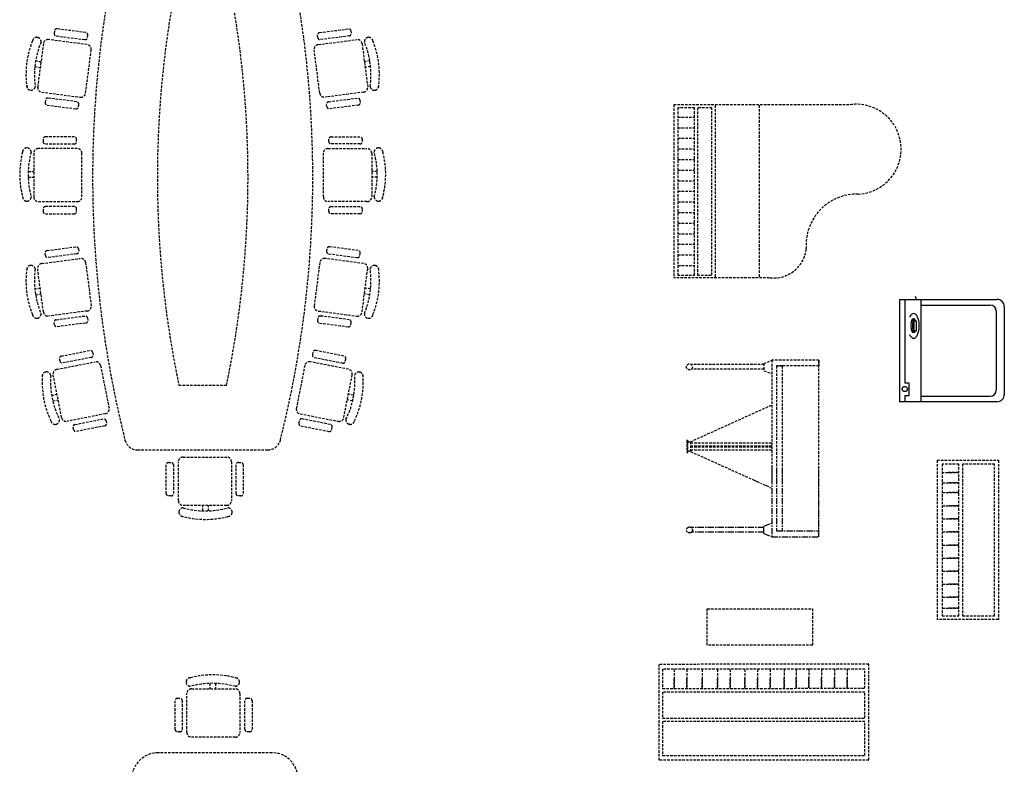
# Model space of a CAD drawing. Header units: inches. Extents: x 100794 to 106273, y 288 to 2276.
# Tile 49 of 149: x 101930 to 102127, y 1671 to 1821. Entities that reach past the tile are written whole.
import ezdxf

# ---------------------------------------------------------------- set-up
doc = ezdxf.new("R2010")
doc.units = ezdxf.units.IN
doc.header["$MEASUREMENT"] = 0
doc.linetypes.add('CENTER', pattern=[2, 1.25, -0.25, 0.25, -0.25])
doc.linetypes.add('DASHED', pattern=[0.75, 0.5, -0.25])
doc.layers.add('1', color=7, linetype='CONTINUOUS')
doc.layers.add('4', color=5, linetype='DASHED')
doc.styles.get("Standard").update_dxf_attribs({"font": 'ISOCP'})

msp = doc.modelspace()

# ---------------------------------------------------------------- linework, layer by layer
at = {"layer": '1', "color": 4}
for p, q in [((102105.78126, 1765.27788), (102105.78126, 1744.82608)), ((102106.84342, 1765.27788), (102106.84342, 1748.5525)), ((102110.05714, 1764.15956), (102123.89039, 1764.15956)), ((102125.076, 1762.97395), (102125.076, 1747.13002)), ((102108.39045, 1761.41795), (102108.70215, 1761.41795)), ((102109.12909, 1760.92507), (102108.63646, 1760.92507)), ((102108.63646, 1760.92507), (102108.63646, 1759.00828)), ((102109.12909, 1759.00828), (102109.12909, 1760.92507)), ((102108.35559, 1758.6981), (102108.7027, 1758.70161)), ((102108.63646, 1759.00828), (102109.12909, 1759.00828)), ((102107.72618, 1748.5525), (102106.81853, 1748.5525)), ((102107.72618, 1746.08771), (102107.72618, 1748.5525)), ((102106.81853, 1746.08771), (102107.72618, 1746.08771)), ((102106.84342, 1746.08771), (102106.84342, 1744.82608)), ((102110.05714, 1745.9444), (102123.89039, 1745.9444))]:
    msp.add_line(p, q, dxfattribs=at)
at = {"layer": '1', "color": 4, "linetype": 'Continuous'}
for p, q in [((102105.78126, 1765.27788), (102125.2204, 1765.27788)), ((102110.06919, 1744.82608), (102110.06919, 1765.27788)), ((102126.70241, 1763.79586), (102126.70241, 1746.3081)), ((102125.2204, 1744.82608), (102105.78126, 1744.82608))]:
    msp.add_line(p, q, dxfattribs=at)
at = {"layer": '1', "color": 4}
msp.add_circle((102106.81853, 1747.38497), 0.5186, dxfattribs=at)
for centre, radius, start, end in [((102112.08627, 1766.52412), 3.21503, 190.8032769, 204.73453), ((102108.58031, 1761.88576), 0.56472, 90, 131.9598862), ((102108.58031, 1761.88576), 0.56472, 48.0401138, 90), ((102123.89039, 1762.97395), 1.18561, 0, 90), ((102109.3892, 1760.98613), 1.77453, 131.9598862, 155.26547), ((102113.30017, 1760.05978), 5.26004, 173.9017319, 180), ((102110.85206, 1760.32133), 2.79799, 165.536868, 173.9017319), ((102109.32851, 1760.7143), 1.22458, 148.0894374, 165.536868), ((102108.39045, 1761.29843), 0.11951, 90, 148.0894374), ((102113.61187, 1760.05978), 5.26004, 173.9017319, 180), ((102111.16375, 1760.32133), 2.79799, 165.536868, 173.9017319), ((102109.6402, 1760.7143), 1.22458, 148.0894374, 165.536868), ((102108.70215, 1761.29843), 0.11951, 90, 148.0894374), ((102108.70215, 1761.29843), 0.11951, 31.9105626, 90), ((102107.76409, 1760.7143), 1.22458, 14.463132, 31.9105626), ((102106.24054, 1760.32133), 2.79799, 12.4610527, 14.463132), ((102107.77142, 1760.98613), 1.77453, 24.73453, 48.0401138), ((102106.46308, 1760.38341), 3.21503, 10.8032769, 24.73453), ((102104.37988, 1759.98589), 5.33581, 0, 10.8032769), ((102113.30017, 1760.05978), 5.26004, 180, 186.0982681), ((102110.85206, 1759.79823), 2.79799, 186.0982681, 194.463132), ((102109.32851, 1759.40526), 1.22458, 194.463132, 211.9105626), ((102108.39045, 1758.82113), 0.11951, 211.9105626, 270), ((102113.61187, 1760.05978), 5.26004, 180, 186.0982681), ((102111.16375, 1759.79823), 2.79799, 186.0982681, 194.463132), ((102108.39045, 1758.82113), 0.11951, 270, 287.9454386), ((102109.6402, 1759.40526), 1.22458, 194.463132, 211.9105626), ((102108.70215, 1758.82113), 0.11951, 211.9105626, 270), ((102108.70215, 1758.82113), 0.11951, 270, 328.0894374), ((102107.76409, 1759.40526), 1.22458, 328.0894374, 341.0844898), ((102106.46308, 1759.58838), 3.21503, 335.26547, 349.1967231), ((102104.37988, 1759.98589), 5.33581, 349.1967231, 0), ((102109.3892, 1758.98565), 1.77453, 204.73453, 228.0401138), ((102108.58031, 1758.08602), 0.56472, 228.0401138, 270), ((102108.58031, 1758.08602), 0.56472, 270, 311.9598862), ((102107.77142, 1758.98565), 1.77453, 311.9598862, 335.26547), ((102123.89039, 1747.13002), 1.18561, 270, 0)]:
    msp.add_arc(centre, radius, start, end, dxfattribs=at)
at = {"layer": '1', "color": 4, "linetype": 'Continuous'}
for centre, start, end in [((102125.2204, 1763.79586), 0, 90), ((102125.2204, 1746.3081), 270, 0)]:
    msp.add_arc(centre, 1.48201, start, end, dxfattribs=at)
at = {"layer": '4', "color": 4}
for p, q in [((101933.51688, 1817.635), (101933.53839, 1817.63219)), ((101936.96117, 1818.92817), (101936.89841, 1818.44767)), ((101937.30002, 1817.92537), (101943.02844, 1817.17709)), ((101943.2119, 1818.58151), (101937.48347, 1819.32978)), ((101943.55074, 1817.57871), (101943.61351, 1818.05921)), ((101989.58278, 1817.57871), (101989.52002, 1818.05921)), ((101989.92163, 1818.58151), (101995.65006, 1819.32978)), ((101995.83351, 1817.92537), (101990.10508, 1817.17709)), ((101996.17236, 1818.92817), (101996.23512, 1818.44767)), ((101999.61665, 1817.635), (101999.59513, 1817.63219)), ((101934.73404, 1816.37743), (101933.60641, 1807.74489)), ((101943.49336, 1816.18242), (101935.78919, 1817.18878)), ((101989.64017, 1816.18242), (101997.34434, 1817.18878)), ((101998.39949, 1816.37743), (101999.52711, 1807.74489)), ((101943.17708, 1806.49472), (101944.3047, 1815.12727)), ((101989.95645, 1806.49472), (101988.82882, 1815.12727)), ((101933.03094, 1811.78243), (101934.11531, 1811.64078)), ((101933.18152, 1812.91981), (101934.26392, 1812.77842)), ((101999.952, 1812.91981), (101998.86961, 1812.77842)), ((102000.10259, 1811.78243), (101999.01821, 1811.64078)), ((101932.15973, 1807.07778), (101932.13821, 1807.08059)), ((101934.41776, 1806.68973), (101942.12193, 1805.68338)), ((101998.71577, 1806.68973), (101991.0116, 1805.68338)), ((102000.9738, 1807.07778), (102000.99532, 1807.08059)), ((101935.15587, 1805.10763), (101935.0931, 1804.62713)), ((101935.49471, 1804.10483), (101941.22314, 1803.35655)), ((101941.40659, 1804.76097), (101935.67817, 1805.50924)), ((101941.74544, 1803.75817), (101941.8082, 1804.23867)), ((101991.38809, 1803.75817), (101991.32532, 1804.23867)), ((101991.72694, 1804.76097), (101997.45536, 1805.50924)), ((101997.63881, 1804.10483), (101991.91039, 1803.35655)), ((101997.97766, 1805.10763), (101998.04043, 1804.62713)), ((102060.66124, 1804.17731), (102060.66124, 1769.56811)), ((102095.66933, 1804.17731), (102060.66124, 1804.17731)), ((102068.9456, 1804.06178), (102068.9456, 1769.58556)), ((102077.76443, 1804.06178), (102077.76443, 1769.58556)), ((102061.45702, 1803.55333), (102061.45702, 1770.13264)), ((102064.79817, 1803.55333), (102061.45702, 1803.55333)), ((102064.79817, 1770.13264), (102064.79817, 1803.55333)), ((102065.38974, 1803.55333), (102065.38974, 1770.13264)), ((102068.30737, 1803.55333), (102065.38974, 1803.55333)), ((102068.30737, 1770.13264), (102068.30737, 1803.55333)), ((102061.4872, 1801.70139), (102064.78244, 1801.70139)), ((102061.4872, 1799.58374), (102064.78244, 1799.58374)), ((101934.68177, 1797.28619), (101934.68177, 1796.8016)), ((101940.92474, 1797.75207), (101935.14766, 1797.75207)), ((101935.14766, 1796.33572), (101940.92474, 1796.33572)), ((101941.39063, 1796.8016), (101941.39063, 1797.28619)), ((101991.7429, 1796.8016), (101991.7429, 1797.28619)), ((101992.20878, 1797.75207), (101997.98587, 1797.75207)), ((101997.98587, 1796.33572), (101992.20878, 1796.33572)), ((101998.45175, 1797.28619), (101998.45175, 1796.8016)), ((102061.4872, 1797.46609), (102064.78244, 1797.46609)), ((101931.43399, 1795.55779), (101931.45569, 1795.55779)), ((101932.80378, 1794.46847), (101932.80378, 1785.76259)), ((101941.51458, 1795.40965), (101933.74496, 1795.40965)), ((101942.45576, 1785.76259), (101942.45576, 1794.46847)), ((101990.67777, 1785.76259), (101990.67777, 1794.46847)), ((101991.61895, 1795.40965), (101999.38857, 1795.40965)), ((102000.32974, 1794.46847), (102000.32974, 1785.76259)), ((102001.69954, 1795.55779), (102001.67784, 1795.55779)), ((102061.4872, 1795.34845), (102064.78244, 1795.34845)), ((102061.4872, 1793.2308), (102064.78244, 1793.2308)), ((101931.7122, 1790.83888), (101932.80378, 1790.83888)), ((102001.42133, 1790.83888), (102000.32974, 1790.83888)), ((102061.4872, 1791.11315), (102064.78244, 1791.11315)), ((101931.7102, 1789.69158), (101932.80378, 1789.69158)), ((102001.42333, 1789.69158), (102000.32974, 1789.69158)), ((102061.4872, 1788.99551), (102064.78244, 1788.99551)), ((102061.4872, 1786.87786), (102064.78244, 1786.87786)), ((101931.45569, 1784.91372), (101931.43399, 1784.91372)), ((101933.74496, 1784.82141), (101941.51458, 1784.82141)), ((101999.38857, 1784.82141), (101991.61895, 1784.82141)), ((102001.67784, 1784.91372), (102001.69954, 1784.91372)), ((102061.4872, 1784.76021), (102064.78244, 1784.76021)), ((101934.68177, 1783.34824), (101934.68177, 1782.86366)), ((101940.92474, 1783.81412), (101935.14766, 1783.81412)), ((101935.14766, 1782.39777), (101940.92474, 1782.39777)), ((101941.39063, 1782.86366), (101941.39063, 1783.34824)), ((101991.7429, 1782.86366), (101991.7429, 1783.34824)), ((101992.20878, 1783.81412), (101997.98587, 1783.81412)), ((101997.98587, 1782.39777), (101992.20878, 1782.39777)), ((101998.45175, 1783.34824), (101998.45175, 1782.86366)), ((102061.4872, 1782.64256), (102064.78244, 1782.64256)), ((102061.4872, 1780.52492), (102064.78244, 1780.52492)), ((102061.4872, 1778.40727), (102064.78244, 1778.40727)), ((102061.4872, 1776.28962), (102064.78244, 1776.28962)), ((101935.15587, 1774.03411), (101935.0931, 1774.51461)), ((101935.49471, 1775.03691), (101941.22314, 1775.78519)), ((101941.40659, 1774.38077), (101935.67817, 1773.6325)), ((101941.74544, 1775.38357), (101941.8082, 1774.90307)), ((101991.38809, 1775.38357), (101991.32532, 1774.90307)), ((101991.72694, 1774.38077), (101997.45536, 1773.6325)), ((101997.63881, 1775.03691), (101991.91039, 1775.78519)), ((101997.97766, 1774.03411), (101998.04043, 1774.51461)), ((101934.41776, 1772.45201), (101942.12193, 1773.45836)), ((101943.17708, 1772.64702), (101944.3047, 1764.01447)), ((101989.95645, 1772.64702), (101988.82882, 1764.01447)), ((101998.71577, 1772.45201), (101991.0116, 1773.45836)), ((102061.4872, 1774.17198), (102064.78244, 1774.17198)), ((101932.15973, 1772.06396), (101932.13821, 1772.06115)), ((101934.73404, 1762.76431), (101933.60641, 1771.39685)), ((101998.39949, 1762.76431), (101999.52711, 1771.39685)), ((102000.9738, 1772.06396), (102000.99532, 1772.06115)), ((102061.4872, 1772.05433), (102064.78244, 1772.05433)), ((102079.7678, 1769.56811), (102060.66124, 1769.56811)), ((102061.45702, 1770.13264), (102064.79817, 1770.13264)), ((102065.38974, 1770.13264), (102068.30737, 1770.13264)), ((101933.03094, 1767.35931), (101934.11531, 1767.50096)), ((101933.18152, 1766.22194), (101934.26392, 1766.36332)), ((101999.952, 1766.22194), (101998.86961, 1766.36332)), ((102000.10259, 1767.35931), (101999.01821, 1767.50096)), ((101943.49336, 1762.95932), (101935.78919, 1761.95296)), ((101989.64017, 1762.95932), (101997.34434, 1761.95296)), ((101933.51688, 1761.50674), (101933.53839, 1761.50955)), ((101936.96117, 1760.21357), (101936.89841, 1760.69407)), ((101937.30002, 1761.21637), (101943.02844, 1761.96465)), ((101943.2119, 1760.56023), (101937.48347, 1759.81196)), ((101943.55074, 1761.56303), (101943.61351, 1761.08253)), ((101989.58278, 1761.56303), (101989.52002, 1761.08253)), ((101989.92163, 1760.56023), (101995.65006, 1759.81196)), ((101995.83351, 1761.21637), (101990.10508, 1761.96465)), ((101996.17236, 1760.21357), (101996.23512, 1760.69407)), ((101999.61665, 1761.50674), (101999.59513, 1761.50955)), ((101938.34661, 1753.95646), (101944.01383, 1755.07776)), ((101944.56128, 1754.71117), (101944.65533, 1754.2358)), ((101988.57225, 1754.71117), (101988.47819, 1754.2358)), ((101994.78692, 1753.95646), (101989.1197, 1755.07776)), ((101937.441, 1751.30666), (101945.06286, 1752.8147)), ((101938.07406, 1752.93365), (101937.98001, 1753.40902)), ((101944.28874, 1753.68835), (101938.62151, 1752.56705)), ((101995.69253, 1751.30666), (101988.07066, 1752.8147)), ((101988.84479, 1753.68835), (101994.51202, 1752.56705)), ((101995.05946, 1752.93365), (101995.15352, 1753.40902)), ((102078.67033, 1752.48204), (102080.24435, 1753.12529)), ((102080.24825, 1753.15329), (102080.24825, 1729.20479)), ((102089.66002, 1753.15329), (102080.24825, 1753.15329)), ((102089.66002, 1729.20479), (102089.66002, 1753.15329)), ((102089.66002, 1753.15329), (102089.66002, 1751.97682)), ((102089.66002, 1729.20479), (102089.66002, 1752.93494)), ((101935.21318, 1750.77177), (101935.19189, 1750.76756)), ((101946.16882, 1752.0741), (101947.85858, 1743.53378)), ((101986.96471, 1752.0741), (101985.27495, 1743.53378)), ((101997.92035, 1750.77177), (101997.94163, 1750.76756)), ((102078.68538, 1752.26626), (102064.16785, 1752.26626)), ((102078.68538, 1751.32508), (102064.16785, 1751.32508)), ((102078.67033, 1752.48204), (102078.67033, 1751.03473)), ((102078.67033, 1751.03473), (102080.24435, 1750.41445)), ((102081.17827, 1751.97682), (102081.17827, 1729.20479)), ((102089.66002, 1751.97682), (102081.17827, 1751.97682)), ((102081.17827, 1751.97682), (102082.35474, 1751.97682)), ((102082.35474, 1751.97682), (102082.35474, 1729.20479)), ((101938.39016, 1741.66038), (101936.7004, 1750.20071)), ((101994.74337, 1741.66038), (101996.43313, 1750.20071)), ((101961.79865, 1748.16019), (101971.33487, 1748.16019)), ((101936.39021, 1746.13417), (101937.46299, 1746.34643)), ((101936.61485, 1745.00908), (101937.68568, 1745.22095)), ((101996.51868, 1745.00908), (101995.44785, 1745.22095)), ((101996.74332, 1746.13417), (101995.67053, 1746.34643)), ((102064.02288, 1736.84818), (102080.23102, 1744.17577)), ((101947.11798, 1742.42782), (101939.49612, 1740.91978)), ((101941.05188, 1740.28357), (101946.71911, 1741.40487)), ((101947.26655, 1741.03828), (101947.36061, 1740.56291)), ((101985.86697, 1741.03828), (101985.77292, 1740.56291)), ((101986.01555, 1742.42782), (101993.63741, 1740.91978)), ((101992.08165, 1740.28357), (101986.41442, 1741.40487)), ((101937.25785, 1740.32591), (101937.27914, 1740.33012)), ((101940.77934, 1739.26076), (101940.68528, 1739.73613)), ((101946.99401, 1740.01546), (101941.32679, 1738.89416)), ((101986.13952, 1740.01546), (101991.80674, 1738.89416)), ((101992.35419, 1739.26076), (101992.44824, 1739.73613)), ((101995.87568, 1740.32591), (101995.85439, 1740.33012)), ((102063.26014, 1737.08347), (102063.26014, 1734.69776)), ((102063.49544, 1737.08347), (102063.26014, 1737.08347)), ((102063.49544, 1737.08347), (102063.49544, 1736.84818)), ((102063.49544, 1734.69776), (102063.49544, 1737.08347)), ((102063.49544, 1736.84818), (102064.02288, 1736.84818)), ((102064.02288, 1736.84818), (102064.02288, 1734.93633)), ((101953.55564, 1735.21901), (101979.57789, 1735.21901)), ((102064.02288, 1734.93633), (102063.49544, 1734.93633)), ((102080.24825, 1736.57052), (102064.02288, 1736.57052)), ((102080.24825, 1735.98228), (102064.02288, 1735.98228)), ((102080.24825, 1735.74699), (102064.02288, 1735.74699)), ((102080.24825, 1735.15875), (102064.02288, 1735.15875)), ((102064.02288, 1734.89881), (102076.61767, 1729.20479)), ((101962.65798, 1733.77409), (101971.36386, 1733.77409)), ((102063.26014, 1734.69776), (102063.49544, 1734.69776)), ((102113.27946, 1733.13197), (102113.27946, 1701.34231)), ((102113.27946, 1733.13197), (102125.5207, 1733.13197)), ((102125.5207, 1733.13197), (102125.5207, 1701.33932)), ((101959.29317, 1726.46599), (101959.29317, 1732.24308)), ((101959.75905, 1732.70896), (101960.24363, 1732.70896)), ((101960.70951, 1732.24308), (101960.70951, 1726.46599)), ((101961.7168, 1725.0633), (101961.7168, 1732.83292)), ((101972.30504, 1732.83292), (101972.30504, 1725.0633)), ((101973.23112, 1726.46599), (101973.23112, 1732.24308)), ((101973.697, 1732.70896), (101974.18158, 1732.70896)), ((101974.64746, 1732.24308), (101974.64746, 1726.46599)), ((102114.26225, 1732.36136), (102114.26225, 1702.0395)), ((102117.6263, 1732.36136), (102114.26225, 1732.36136)), ((102117.6263, 1702.0395), (102117.6263, 1732.36136)), ((102118.35689, 1732.36136), (102118.35689, 1702.0395)), ((102124.73249, 1732.36136), (102118.35689, 1732.36136)), ((102124.73249, 1702.0395), (102124.73249, 1732.36136)), ((102114.21467, 1730.71788), (102117.52201, 1730.71788)), ((102117.52201, 1730.71788), (102115.43358, 1730.71788)), ((102114.29952, 1728.64226), (102117.60687, 1728.64226)), ((102117.60687, 1728.64226), (102115.51843, 1728.64226)), ((101960.24363, 1726.00011), (101959.75905, 1726.00011)), ((101974.18158, 1726.00011), (101973.697, 1726.00011)), ((102114.29952, 1726.6664), (102117.60687, 1726.6664)), ((102117.60687, 1726.6664), (102115.51843, 1726.6664)), ((101971.36386, 1724.12212), (101962.65798, 1724.12212)), ((101966.58697, 1723.02854), (101966.58697, 1724.12212)), ((101967.73427, 1723.03053), (101967.73427, 1724.12212)), ((102114.29952, 1724.05111), (102117.60687, 1724.05111)), ((102117.60687, 1724.05111), (102115.51843, 1724.05111)), ((101961.80911, 1722.77403), (101961.80911, 1722.75233)), ((101972.45319, 1722.75233), (101972.45319, 1722.77403)), ((102114.29952, 1721.43581), (102117.60687, 1721.43581)), ((102117.60687, 1721.43581), (102115.51843, 1721.43581)), ((102114.29952, 1718.82052), (102117.60687, 1718.82052)), ((102117.60687, 1718.82052), (102115.51843, 1718.82052)), ((102114.29952, 1716.20522), (102117.60687, 1716.20522)), ((102117.60687, 1716.20522), (102115.51843, 1716.20522)), ((102114.29952, 1713.61092), (102117.60687, 1713.61092)), ((102117.60687, 1713.61092), (102115.51843, 1713.61092)), ((102114.29952, 1710.99563), (102117.60687, 1710.99563)), ((102117.60687, 1710.99563), (102115.51843, 1710.99563)), ((102114.29952, 1708.38033), (102117.60687, 1708.38033)), ((102117.60687, 1708.38033), (102115.51843, 1708.38033)), ((102114.29952, 1705.76504), (102117.60687, 1705.76504)), ((102117.60687, 1705.76504), (102115.51843, 1705.76504)), ((102067.35045, 1696.20317), (102067.35045, 1703.46338)), ((102067.35045, 1703.46338), (102088.36944, 1703.46338)), ((102088.36944, 1703.46338), (102088.36944, 1696.20317)), ((102114.29952, 1703.5744), (102117.60687, 1703.5744)), ((102117.60687, 1703.5744), (102115.51843, 1703.5744)), ((102114.26225, 1702.0395), (102117.6263, 1702.0395)), ((102118.35689, 1702.0395), (102124.73249, 1702.0395)), ((102125.5207, 1701.33932), (102113.27946, 1701.34231)), ((102088.36944, 1696.20317), (102067.35045, 1696.20317)), ((102057.77337, 1673.2055), (102057.7763, 1692.35878)), ((102099.61944, 1692.40834), (102057.7763, 1692.35878)), ((102099.61944, 1673.25485), (102099.61944, 1692.40834)), ((102098.87066, 1691.39694), (102058.45372, 1691.40384)), ((102058.45372, 1691.40384), (102058.45372, 1687.5407)), ((102060.75975, 1691.36762), (102060.75975, 1687.55958)), ((102063.30093, 1691.36762), (102063.30093, 1687.55958)), ((102066.3538, 1691.36762), (102066.3538, 1687.55958)), ((102069.42398, 1691.36762), (102069.42398, 1687.55958)), ((102071.96516, 1691.36762), (102071.96516, 1687.55958)), ((102074.84797, 1691.36762), (102074.84797, 1687.55958)), ((102077.38915, 1691.36762), (102077.38915, 1687.55958)), ((102079.93032, 1691.36762), (102079.93032, 1687.55958)), ((102082.74156, 1691.46628), (102082.74156, 1687.65823)), ((102082.74156, 1687.65823), (102082.74156, 1689.68749)), ((102085.13163, 1691.46628), (102085.13163, 1687.65823)), ((102085.13163, 1687.65823), (102085.13163, 1689.68749)), ((102087.67281, 1691.46628), (102087.67281, 1687.65823)), ((102087.67281, 1687.65823), (102087.67281, 1689.68749)), ((102090.21398, 1691.46628), (102090.21398, 1687.65823)), ((102090.21398, 1687.65823), (102090.21398, 1689.68749)), ((102092.75516, 1691.46628), (102092.75516, 1687.65823)), ((102092.75516, 1687.65823), (102092.75516, 1689.68749)), ((102095.29634, 1691.46628), (102095.29634, 1687.65823)), ((102095.29634, 1687.65823), (102095.29634, 1689.68749)), ((102098.87066, 1687.59027), (102098.87066, 1691.39694)), ((101963.26197, 1688.84182), (101963.26197, 1688.82012)), ((101967.98088, 1688.56361), (101967.98088, 1687.47203)), ((101969.12818, 1688.56561), (101969.12818, 1687.47203)), ((101973.90604, 1688.82012), (101973.90604, 1688.84182)), ((102060.75975, 1687.55958), (102060.75975, 1689.58883)), ((102063.30093, 1687.55958), (102063.30093, 1689.58883)), ((102066.3538, 1687.55958), (102066.3538, 1689.58883)), ((102069.42398, 1687.55958), (102069.42398, 1689.58883)), ((102071.96516, 1687.55958), (102071.96516, 1689.58883)), ((102074.84797, 1687.55958), (102074.84797, 1689.58883)), ((102077.38915, 1687.55958), (102077.38915, 1689.58883)), ((102079.93032, 1687.55958), (102079.93032, 1689.58883)), ((101963.41012, 1678.76123), (101963.41012, 1686.53085)), ((101964.35129, 1687.47203), (101973.05717, 1687.47203)), ((101973.99835, 1686.53085), (101973.99835, 1678.76123)), ((102058.45372, 1687.5407), (102098.87066, 1687.59027)), ((102098.87066, 1686.82392), (102058.45372, 1686.83082)), ((102058.45372, 1686.83082), (102058.45372, 1681.63378)), ((102098.87066, 1681.62688), (102098.87066, 1686.82392)), ((101961.06769, 1679.35107), (101961.06769, 1685.12815)), ((101961.53357, 1685.59404), (101962.01816, 1685.59404)), ((101962.48404, 1685.12815), (101962.48404, 1679.35107)), ((101975.00564, 1679.35107), (101975.00564, 1685.12815)), ((101975.47152, 1685.59404), (101975.95611, 1685.59404)), ((101976.42199, 1685.12815), (101976.42199, 1679.35107)), ((102058.45372, 1681.63378), (102098.87066, 1681.62688)), ((102098.87066, 1680.94359), (102058.45372, 1680.9505)), ((102058.45372, 1680.9505), (102058.45372, 1674.17729)), ((102098.87066, 1674.17039), (102098.87066, 1680.94359)), ((101962.01816, 1678.88518), (101961.53357, 1678.88518)), ((101973.05717, 1677.82005), (101964.35129, 1677.82005)), ((101975.95611, 1678.88518), (101975.47152, 1678.88518)), ((101980.4117, 1674.71367), (101957.66133, 1674.71367)), ((102058.45372, 1674.17729), (102098.87066, 1674.17039)), ((102099.61944, 1673.19838), (102057.77337, 1673.2055))]:
    msp.add_line(p, q, dxfattribs=at)
at = {"layer": '4', "color": 4, "linetype": 'CENTER'}
for p, q in [((102080.24825, 1731.59435), (102080.24825, 1717.85917)), ((102081.17827, 1731.59435), (102081.17827, 1719.02221)), ((102082.35474, 1731.59435), (102082.35474, 1719.02221)), ((102089.66002, 1717.95952), (102089.66002, 1731.59435)), ((102089.66002, 1717.85917), (102089.66002, 1731.59435)), ((102076.61767, 1729.20479), (102080.23102, 1727.57123)), ((102078.68538, 1719.68737), (102064.16785, 1719.68737)), ((102078.67033, 1719.97773), (102080.24435, 1720.598)), ((102078.67033, 1718.53041), (102078.67033, 1719.97773)), ((102078.68538, 1718.7462), (102064.16785, 1718.7462)), ((102078.67033, 1718.53041), (102080.24435, 1717.88716)), ((102080.24825, 1717.85917), (102089.66002, 1717.85917)), ((102081.17827, 1719.02221), (102089.66002, 1719.02221))]:
    msp.add_line(p, q, dxfattribs=at)
at = {"layer": '4', "color": 4}
msp.add_circle((102063.80727, 1751.81035), 0.59621, dxfattribs=at)
at = {"layer": '4', "color": 4, "linetype": 'CENTER'}
msp.add_circle((102063.80727, 1719.21446), 0.59621, dxfattribs=at)
at = {"layer": '4', "color": 4}
for centre, radius, start, end in [((102160.48447, 1789.65825), 215.91444, 165.9791797, 194.0671976), ((101772.64905, 1789.65825), 215.91444, 345.9328024, 14.0208203), ((102160.48447, 1789.65825), 202.97326, 168.2509455, 191.7973565), ((101772.64905, 1789.65825), 202.97326, 348.2026435, 11.7490545), ((101933.40716, 1816.79508), 0.84706, 82.5578845, 172.5578845), ((101933.42868, 1816.79227), 0.84706, 352.5578845, 82.5578845), ((101937.36036, 1818.38732), 0.46588, 172.5578845, 262.5578845), ((101937.42313, 1818.86783), 0.46588, 82.5578845, 172.5578845), ((101943.08879, 1817.63905), 0.46588, 262.5578845, 352.5578845), ((101943.15155, 1818.11955), 0.46588, 352.5578845, 82.5578845), ((101989.98198, 1818.11955), 0.46588, 97.4421155, 187.4421155), ((101990.04474, 1817.63905), 0.46588, 187.4421155, 277.4421155), ((101995.7104, 1818.86783), 0.46588, 7.4421155, 97.4421155), ((101995.77316, 1818.38732), 0.46588, 277.4421155, 7.4421155), ((101999.70485, 1816.79227), 0.84706, 97.4421155, 187.4421155), ((101999.72637, 1816.79508), 0.84706, 7.4421155, 97.4421155), ((101948.88308, 1810.26054), 17.61683, 157.8425281, 188.7410158), ((101949.90279, 1810.12734), 16.95284, 157.2523454, 187.8634236), ((101935.66729, 1816.25553), 0.94118, 82.5578845, 172.5578845), ((101943.37146, 1815.24917), 0.94118, 352.5578845, 82.5578845), ((101989.76207, 1815.24917), 0.94118, 97.4421155, 187.4421155), ((101997.46624, 1816.25553), 0.94118, 7.4421155, 97.4421155), ((101983.23073, 1810.12734), 16.95284, 352.1365764, 22.7476546), ((101984.25045, 1810.26054), 17.61683, 351.2589842, 22.1574719), ((101932.24792, 1807.92051), 0.84706, 172.5578845, 262.5578845), ((101932.26944, 1807.9177), 0.84706, 262.5578845, 352.5578845), ((101934.53966, 1807.62298), 0.94118, 172.5578845, 262.5578845), ((101998.59387, 1807.62298), 0.94118, 277.4421155, 7.4421155), ((102000.86409, 1807.9177), 0.84706, 187.4421155, 277.4421155), ((102000.8856, 1807.92051), 0.84706, 277.4421155, 7.4421155), ((101942.24383, 1806.61663), 0.94118, 262.5578845, 352.5578845), ((101990.8897, 1806.61663), 0.94118, 187.4421155, 277.4421155), ((101935.55506, 1804.56678), 0.46588, 172.5578845, 262.5578845), ((101935.61782, 1805.04729), 0.46588, 82.5578845, 172.5578845), ((101941.28348, 1803.81851), 0.46588, 262.5578845, 352.5578845), ((101941.34625, 1804.29901), 0.46588, 352.5578845, 82.5578845), ((101991.78728, 1804.29901), 0.46588, 97.4421155, 187.4421155), ((101991.85005, 1803.81851), 0.46588, 187.4421155, 277.4421155), ((101997.5157, 1805.04729), 0.46588, 7.4421155, 97.4421155), ((101997.57847, 1804.56678), 0.46588, 277.4421155, 7.4421155), ((102097.11383, 1795.28565), 8.97492, 272.4392395, 99.5088498), ((101935.14766, 1797.28619), 0.46588, 90, 180), ((101935.14766, 1796.8016), 0.46588, 180, 270), ((101940.92474, 1797.28619), 0.46588, 0, 90), ((101940.92474, 1796.8016), 0.46588, 270, 0), ((101992.20878, 1797.28619), 0.46588, 90, 180), ((101992.20878, 1796.8016), 0.46588, 180, 270), ((101997.98587, 1797.28619), 0.46588, 0, 90), ((101997.98587, 1796.8016), 0.46588, 270, 0), ((101947.62592, 1790.23576), 17.61683, 165.2846436, 196.1831313), ((101931.43399, 1794.71073), 0.84706, 90, 180), ((101931.45569, 1794.71073), 0.84706, 0, 90), ((101948.6543, 1790.23576), 16.95284, 164.6944609, 195.3055391), ((101933.74496, 1794.46847), 0.94118, 90, 180), ((101941.51458, 1794.46847), 0.94118, 0, 90), ((101991.61895, 1794.46847), 0.94118, 90, 180), ((101999.38857, 1794.46847), 0.94118, 0, 90), ((102001.67784, 1794.71073), 0.84706, 90, 180), ((101984.47923, 1790.23576), 16.95284, 344.6944609, 15.3055391), ((102001.69954, 1794.71073), 0.84706, 0, 90), ((101985.5076, 1790.23576), 17.61683, 343.8168687, 14.7153564), ((102097.2685, 1776.16783), 10.15357, 88.7172346, 184.0049572), ((101931.43399, 1785.76078), 0.84706, 180, 270), ((101931.45569, 1785.76078), 0.84706, 270, 0), ((101933.74496, 1785.76259), 0.94118, 180, 270), ((101941.51458, 1785.76259), 0.94118, 270, 0), ((101991.61895, 1785.76259), 0.94118, 180, 270), ((101999.38857, 1785.76259), 0.94118, 270, 0), ((102001.67784, 1785.76078), 0.84706, 180, 270), ((102001.69954, 1785.76078), 0.84706, 270, 0), ((101935.14766, 1783.34824), 0.46588, 90, 180), ((101935.14766, 1782.86366), 0.46588, 180, 270), ((101940.92474, 1783.34824), 0.46588, 0, 90), ((101940.92474, 1782.86366), 0.46588, 270, 0), ((101992.20878, 1783.34824), 0.46588, 90, 180), ((101992.20878, 1782.86366), 0.46588, 180, 270), ((101997.98587, 1783.34824), 0.46588, 0, 90), ((101997.98587, 1782.86366), 0.46588, 270, 0), ((101935.55506, 1774.57496), 0.46588, 97.4421155, 187.4421155), ((101941.28348, 1775.32323), 0.46588, 7.4421155, 97.4421155), ((101941.34625, 1774.84273), 0.46588, 277.4421155, 7.4421155), ((101991.78728, 1774.84273), 0.46588, 172.5578845, 262.5578845), ((101991.85005, 1775.32323), 0.46588, 82.5578845, 172.5578845), ((101997.57847, 1774.57496), 0.46588, 352.5578845, 82.5578845), ((102080.63268, 1776.08894), 6.5375, 263.6930681, 353.98676), ((101934.53966, 1771.51876), 0.94118, 97.4421155, 187.4421155), ((101935.61782, 1774.09445), 0.46588, 187.4421155, 277.4421155), ((101942.24383, 1772.52512), 0.94118, 7.4421155, 97.4421155), ((101990.8897, 1772.52512), 0.94118, 82.5578845, 172.5578845), ((101997.5157, 1774.09445), 0.46588, 262.5578845, 352.5578845), ((101998.59387, 1771.51876), 0.94118, 352.5578845, 82.5578845), ((101948.88308, 1768.8812), 17.61683, 171.2589842, 202.1574719), ((101932.24792, 1771.22123), 0.84706, 97.4421155, 187.4421155), ((101932.26944, 1771.22404), 0.84706, 7.4421155, 97.4421155), ((101949.90279, 1769.0144), 16.95284, 172.1365764, 202.7476546), ((101983.23073, 1769.0144), 16.95284, 337.2523454, 7.8634236), ((102000.86409, 1771.22404), 0.84706, 82.5578845, 172.5578845), ((101984.25045, 1768.8812), 17.61683, 337.8425281, 8.7410158), ((102000.8856, 1771.22123), 0.84706, 352.5578845, 82.5578845), ((101933.42868, 1762.34947), 0.84706, 277.4421155, 7.4421155), ((101935.66729, 1762.88621), 0.94118, 187.4421155, 277.4421155), ((101943.37146, 1763.89257), 0.94118, 277.4421155, 7.4421155), ((101989.76207, 1763.89257), 0.94118, 172.5578845, 262.5578845), ((101997.46624, 1762.88621), 0.94118, 262.5578845, 352.5578845), ((101999.70485, 1762.34947), 0.84706, 172.5578845, 262.5578845), ((101933.40716, 1762.34666), 0.84706, 187.4421155, 277.4421155), ((101937.36036, 1760.75442), 0.46588, 97.4421155, 187.4421155), ((101943.08879, 1761.50269), 0.46588, 7.4421155, 97.4421155), ((101943.15155, 1761.02219), 0.46588, 277.4421155, 7.4421155), ((101989.98198, 1761.02219), 0.46588, 172.5578845, 262.5578845), ((101990.04474, 1761.50269), 0.46588, 82.5578845, 172.5578845), ((101995.77316, 1760.75442), 0.46588, 352.5578845, 82.5578845), ((101999.72637, 1762.34666), 0.84706, 262.5578845, 352.5578845), ((101937.42313, 1760.27391), 0.46588, 187.4421155, 277.4421155), ((101995.7104, 1760.27391), 0.46588, 262.5578845, 352.5578845), ((101944.10426, 1754.62074), 0.46588, 11.1918194, 101.1918194), ((101989.02927, 1754.62074), 0.46588, 78.8081806, 168.8081806), ((101938.43703, 1753.49944), 0.46588, 101.1918194, 191.1918194), ((101938.53109, 1753.02407), 0.46588, 191.1918194, 281.1918194), ((101944.19831, 1754.14537), 0.46588, 281.1918194, 11.1918194), ((101945.24554, 1751.89142), 0.94118, 11.1918194, 101.1918194), ((101987.88799, 1751.89142), 0.94118, 78.8081806, 168.8081806), ((101988.93522, 1754.14537), 0.46588, 168.8081806, 258.8081806), ((101994.60244, 1753.02407), 0.46588, 258.8081806, 348.8081806), ((101994.6965, 1753.49944), 0.46588, 348.8081806, 78.8081806), ((101935.3563, 1749.93661), 0.84706, 101.1918194, 191.1918194), ((101935.37759, 1749.94082), 0.84706, 11.1918194, 101.1918194), ((101937.62368, 1750.38338), 0.94118, 101.1918194, 191.1918194), ((101995.50985, 1750.38338), 0.94118, 348.8081806, 78.8081806), ((101997.75594, 1749.94082), 0.84706, 78.8081806, 168.8081806), ((101997.77722, 1749.93661), 0.84706, 348.8081806, 78.8081806), ((101952.10888, 1748.6895), 17.61683, 175.0086881, 205.9071758), ((101953.1177, 1748.8891), 16.95284, 175.8862803, 206.4973585), ((101980.01583, 1748.8891), 16.95284, 333.5026415, 4.1137197), ((101981.02465, 1748.6895), 17.61683, 334.0928242, 4.9913119), ((101946.9353, 1743.3511), 0.94118, 281.1918194, 11.1918194), ((101986.19822, 1743.3511), 0.94118, 168.8081806, 258.8081806), ((101937.09344, 1741.15686), 0.84706, 191.1918194, 281.1918194), ((101937.11473, 1741.16107), 0.84706, 281.1918194, 11.1918194), ((101939.31344, 1741.84306), 0.94118, 191.1918194, 281.1918194), ((101946.80953, 1740.94785), 0.46588, 11.1918194, 101.1918194), ((101986.324, 1740.94785), 0.46588, 78.8081806, 168.8081806), ((101993.82009, 1741.84306), 0.94118, 258.8081806, 348.8081806), ((101996.0188, 1741.16107), 0.84706, 168.8081806, 258.8081806), ((101996.04009, 1741.15686), 0.84706, 258.8081806, 348.8081806), ((101941.14231, 1739.82655), 0.46588, 101.1918194, 191.1918194), ((101941.23636, 1739.35118), 0.46588, 191.1918194, 281.1918194), ((101946.90359, 1740.47248), 0.46588, 281.1918194, 11.1918194), ((101986.22994, 1740.47248), 0.46588, 168.8081806, 258.8081806), ((101991.89717, 1739.35118), 0.46588, 258.8081806, 348.8081806), ((101991.99122, 1739.82655), 0.46588, 348.8081806, 78.8081806), ((101953.55564, 1737.80725), 2.58824, 194.0671976, 270), ((101979.57789, 1737.80725), 2.58824, 270, 345.9328024), ((101962.65798, 1732.83292), 0.94118, 90, 180), ((101971.36386, 1732.83292), 0.94118, 0, 90), ((101959.75905, 1732.24308), 0.46588, 90, 180), ((101960.24363, 1732.24308), 0.46588, 0, 90), ((101973.697, 1732.24308), 0.46588, 90, 180), ((101974.18158, 1732.24308), 0.46588, 0, 90), ((101959.75905, 1726.46599), 0.46588, 180, 270), ((101960.24363, 1726.46599), 0.46588, 270, 0), ((101962.65798, 1725.0633), 0.94118, 180, 270), ((101971.36386, 1725.0633), 0.94118, 270, 0), ((101973.697, 1726.46599), 0.46588, 180, 270), ((101974.18158, 1726.46599), 0.46588, 270, 0), ((101962.65617, 1722.77403), 0.84706, 90, 180), ((101967.13115, 1739.97264), 16.95284, 254.6944609, 285.3055391), ((101971.60613, 1722.77403), 0.84706, 0, 90), ((101962.65617, 1722.75233), 0.84706, 180, 270), ((101967.13115, 1738.94426), 17.61683, 253.8168686, 284.7153564), ((101971.60613, 1722.75233), 0.84706, 270, 0), ((101964.10903, 1688.84182), 0.84706, 90, 180), ((101968.58401, 1672.64989), 17.61683, 73.8168686, 104.7153564), ((101973.05898, 1688.84182), 0.84706, 0, 90), ((101964.10903, 1688.82012), 0.84706, 180, 270), ((101968.58401, 1671.62151), 16.95284, 74.6944609, 105.3055391), ((101973.05898, 1688.82012), 0.84706, 270, 0), ((101964.35129, 1686.53085), 0.94118, 90, 180), ((101973.05717, 1686.53085), 0.94118, 0, 90), ((101961.53357, 1685.12815), 0.46588, 90, 180), ((101962.01816, 1685.12815), 0.46588, 0, 90), ((101975.47152, 1685.12815), 0.46588, 90, 180), ((101975.95611, 1685.12815), 0.46588, 0, 90), ((101961.53357, 1679.35107), 0.46588, 180, 270), ((101962.01816, 1679.35107), 0.46588, 270, 0), ((101964.35129, 1678.76123), 0.94118, 180, 270), ((101973.05717, 1678.76123), 0.94118, 270, 0), ((101975.47152, 1679.35107), 0.46588, 180, 270), ((101975.95611, 1679.35107), 0.46588, 270, 0), ((101957.73765, 1669.31583), 5.39838, 90.809976, 164.0931091), ((101980.4117, 1669.5372), 5.17647, 14.0671976, 90)]:
    msp.add_arc(centre, radius, start, end, dxfattribs=at)

# ---------------------------------------------------------------- texts
at = {"layer": '1', "color": 4, "width": 0.8, "flags": 9}
for tag, s in [('XSIZE', '690'), ('YSIZE', '705')]:
    msp.add_attdef(tag, (102105.78126, 1755.05198), s, height=0.01482, rotation=90, dxfattribs=at)

doc.saveas('drawing.dxf')
